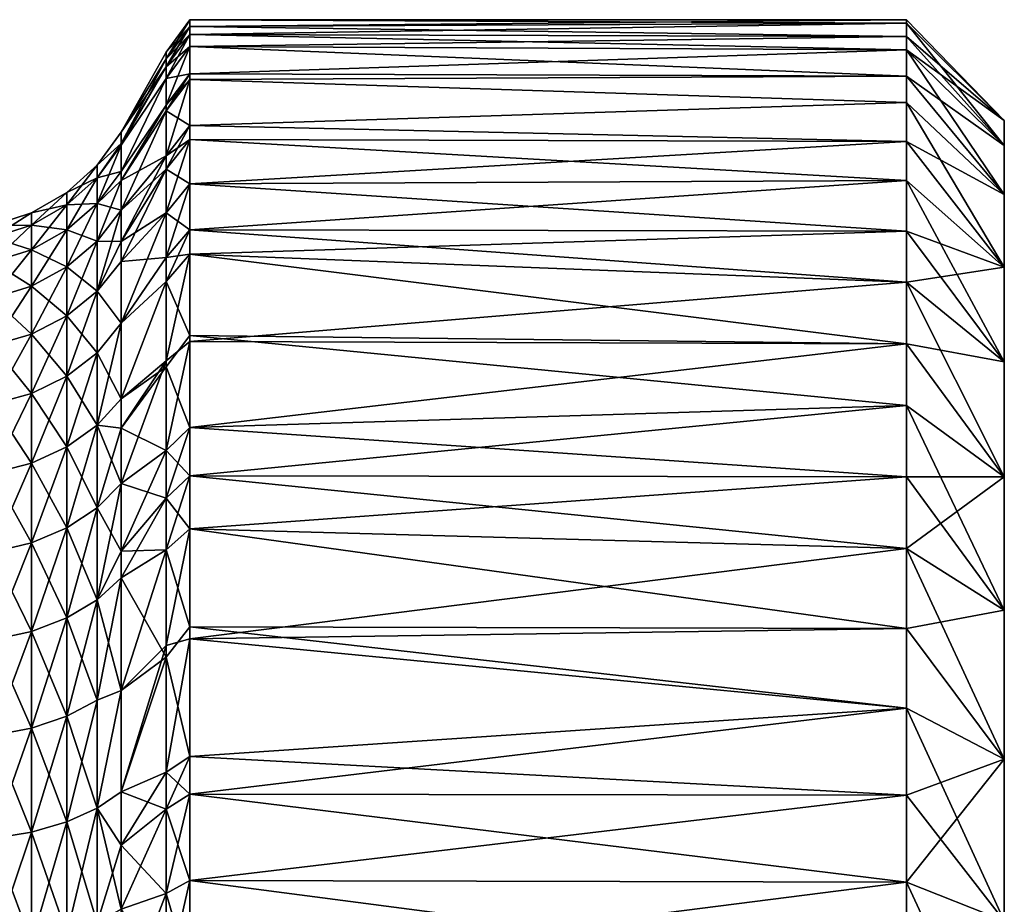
# Model space of a CAD drawing. Extents: x -0.0249 to 0.0251, y -0.0125 to 0.0115.
# Tile 166 of 166: x 0.0175 to 0.0251, y 0.0037 to 0.0105. Entities that reach past the tile are written whole.
import ezdxf

# ---------------------------------------------------------------- set-up
doc = ezdxf.new("R2010")
doc.units = 0
doc.layers.add('mesh', color=7, linetype='CONTINUOUS')

msp = doc.modelspace()

# ---------------------------------------------------------------- meshes
at = {"layer": 'mesh'}
mesh = msp.add_polyface(dxfattribs=at)
corners = [(0.0182713, 0.0095366, 0.0011611), (0.0186178, 0.0101378, 0.0011104), (0.0186178, 0.0100497, 0.0017137), (0.0182713, 0.0096374, 0.0001543), (0.0186178, 0.0101998, 0.0006859), (0.0182713, 0.0096374, -0.0003516), (0.0186178, 0.01025, -0.0003516), (0.0182713, 0.0096374, -0.0008576), (0.0186178, 0.0101998, -0.0013892), (0.0182713, 0.0095498, -0.0017332), (0.0186178, 0.0101378, -0.0018137), (0.0182713, 0.0095366, -0.0018644), (0.0186178, 0.0100497, -0.002417), (0.0182713, 0.0093361, -0.0028562), (0.0186178, 0.0098444, -0.0032502), (0.0182713, 0.0092648, -0.0030874), (0.0186178, 0.0098011, -0.0034256), (0.0182713, 0.0090379, -0.0038232), (0.0186178, 0.0094564, -0.0044054), (0.0187988, 0.0103852, 0.0011444), (0.0187988, 0.0104486, 0.00071), (0.0187988, 0.0102951, 0.0017617), (0.0187988, 0.0100849, 0.0026143), (0.0186178, 0.0098444, 0.0025469), (0.0187988, 0.0100407, 0.0027938), (0.0186178, 0.0098011, 0.0027223), (0.0187988, 0.0096879, 0.0037964), (0.0186178, 0.0094564, 0.0037021), (0.0187988, 0.0095808, 0.0040268), (0.0186178, 0.0093517, 0.0039273), (0.0187988, 0.00924, 0.0047603), (0.0187988, 0.0095808, -0.0047301), (0.0186178, 0.0090187, -0.0053474), (0.0187988, 0.00924, -0.0054636), (0.0187988, 0.0096879, -0.0044997), (0.0186178, 0.0093517, -0.0046306), (0.0187988, 0.0100407, -0.0034971), (0.0187988, 0.0100849, -0.0033176), (0.0187988, 0.0102951, -0.002465), (0.0187988, 0.0103852, -0.0018477), (0.0187988, 0.0104486, -0.0014133), (0.0187988, 0.0105, -0.0003516), (0.0243008, 0.0098649, 0.003332), (0.0243008, 0.0095658, 0.0040205), (0.0243008, 0.0092667, 0.0047091)]
mesh.append_faces([[corners[k] for k in face] for face in [(0, 1, 2, 2), (3, 4, 1, 1), (5, 6, 4, 4), (7, 8, 6, 6), (9, 10, 8, 8), (11, 12, 10, 10), (13, 14, 12, 12), (15, 16, 14, 14), (17, 18, 16, 16), (19, 4, 20, 20), (19, 1, 4, 4), (21, 1, 19, 19), (21, 2, 1, 1), (22, 2, 21, 21), (22, 23, 2, 2), (24, 23, 22, 22), (24, 25, 23, 23), (26, 25, 24, 24), (26, 27, 25, 25), (28, 27, 26, 26), (28, 29, 27, 27), (30, 29, 28, 28), (31, 32, 33, 33), (34, 35, 31, 31), (34, 18, 35, 35), (36, 18, 34, 34), (36, 16, 18, 18), (37, 16, 36, 36), (37, 14, 16, 16), (38, 14, 37, 37), (38, 12, 14, 14), (39, 12, 38, 38), (39, 10, 12, 12), (40, 10, 39, 39), (40, 8, 10, 10), (41, 8, 40, 40), (41, 6, 8, 8), (20, 6, 41, 41), (20, 4, 6, 6), (42, 26, 24, 24), (43, 28, 26, 26), (44, 30, 28, 28)]])
mesh = msp.add_polyface(dxfattribs=at)
corners = [(0.0243008, 0.0088767, -0.0060537), (0.0187988, 0.0087012, -0.0063798), (0.0243008, 0.0084867, -0.0066951), (0.0243008, 0.0092667, -0.0054124), (0.0187988, 0.0088886, -0.0060612), (0.0243008, 0.0095658, -0.0047238), (0.0187988, 0.00924, -0.0054636), (0.0243008, 0.0069906, -0.0083721), (0.0187988, 0.0065933, -0.0087591), (0.0243008, 0.006442, -0.0088845), (0.0243008, 0.0075392, -0.0078597), (0.0187988, 0.0069994, -0.0083815), (0.0243008, 0.0080129, -0.0072774), (0.0187988, 0.0073716, -0.0080353), (0.0243008, 0.0069906, 0.0076688), (0.0187988, 0.0073716, 0.007332), (0.0243008, 0.0075392, 0.0071564), (0.0243008, 0.006442, 0.0081812), (0.0187988, 0.0069994, 0.0076782), (0.0243008, 0.0098649, 0.003332), (0.0187988, 0.0100407, 0.0027938), (0.0243008, 0.0100674, 0.0026092), (0.0243008, 0.0095658, 0.0040205), (0.0187988, 0.0096879, 0.0037964), (0.0243008, 0.0092667, 0.0047091), (0.0187988, 0.0095808, 0.0040268), (0.0243008, 0.0088767, 0.0053505), (0.0187988, 0.00924, 0.0047603), (0.0243008, 0.0084867, 0.0059918), (0.0187988, 0.0088886, 0.0053579), (0.0187988, 0.0087012, 0.0056765), (0.0243008, 0.0080129, 0.0065741), (0.0187988, 0.0095808, -0.0047301), (0.0187988, 0.0096879, -0.0044997), (0.0243008, 0.0098649, -0.0040353), (0.0187988, 0.0100407, -0.0034971), (0.0243008, 0.0100674, -0.0033125), (0.0187988, 0.0100849, -0.0033176), (0.0243008, 0.0102699, -0.0025897), (0.0187988, 0.0102951, -0.002465), (0.0243008, 0.0103721, -0.001846), (0.0187988, 0.0103852, -0.0018477), (0.0243008, 0.0104744, -0.0011023), (0.0187988, 0.0104486, -0.0014133), (0.0243008, 0.0105, -0.0003516), (0.0187988, 0.0105, -0.0003516), (0.0243008, 0.0104744, 0.000399), (0.0187988, 0.0104486, 0.00071), (0.0243008, 0.0103721, 0.0011427), (0.0187988, 0.0103852, 0.0011444), (0.0243008, 0.0102699, 0.0018864), (0.0187988, 0.0102951, 0.0017617), (0.0187988, 0.0100849, 0.0026143), (0.0187988, 0.0080305, -0.0072915), (0.0187988, 0.0080764, 0.0065364)]
mesh.append_faces([[corners[k] for k in face] for face in [(0, 1, 2, 2), (3, 4, 0, 0), (5, 6, 3, 3), (7, 8, 9, 9), (10, 11, 7, 7), (12, 13, 10, 10), (14, 15, 16, 16), (17, 18, 14, 14), (19, 20, 21, 21), (22, 23, 19, 19), (24, 25, 22, 22), (26, 27, 24, 24), (28, 29, 26, 26), (28, 30, 29, 29), (31, 30, 28, 28), (5, 32, 6, 6), (5, 33, 32, 32), (34, 33, 5, 5), (34, 35, 33, 33), (36, 35, 34, 34), (36, 37, 35, 35), (38, 37, 36, 36), (38, 39, 37, 37), (40, 39, 38, 38), (40, 41, 39, 39), (42, 41, 40, 40), (42, 43, 41, 41), (44, 43, 42, 42), (44, 45, 43, 43), (46, 45, 44, 44), (46, 47, 45, 45), (48, 47, 46, 46), (48, 49, 47, 47), (50, 49, 48, 48), (50, 51, 49, 49), (21, 51, 50, 50), (21, 52, 51, 51), (20, 52, 21, 21), (2, 1, 53, 53), (12, 53, 13, 13), (16, 15, 54, 54), (31, 54, 30, 30)]])
mesh = msp.add_polyface(dxfattribs=at)
corners = [(0.0250508, 0.0069911, -0.0073478), (0.0243008, 0.0069906, -0.0083721), (0.0243008, 0.006442, -0.0088845), (0.0243008, 0.0075392, -0.0078597), (0.0243008, 0.0080129, -0.0072774), (0.0250508, 0.0078739, -0.0062626), (0.0243008, 0.0084867, -0.0066951), (0.0250508, 0.0086008, -0.0050673), (0.0243008, 0.0088767, -0.0060537), (0.0243008, 0.0092667, -0.0054124), (0.0243008, 0.0095658, -0.0047238), (0.0250508, 0.0091582, -0.0037842), (0.0243008, 0.0098649, -0.0040353), (0.0243008, 0.0100674, -0.0033125), (0.0250508, 0.0095356, -0.0024371), (0.0243008, 0.0102699, -0.0025897), (0.0250508, 0.0097261, -0.0010511), (0.0243008, 0.0103721, -0.001846), (0.0243008, 0.0104744, -0.0011023), (0.0250508, 0.0097261, 0.0003478), (0.0243008, 0.0105, -0.0003516), (0.0243008, 0.0104744, 0.000399), (0.0250508, 0.0095356, 0.0017338), (0.0243008, 0.0103721, 0.0011427), (0.0243008, 0.0102699, 0.0018864), (0.0250508, 0.0091582, 0.0030809), (0.0243008, 0.0100674, 0.0026092), (0.0243008, 0.0098649, 0.003332), (0.0250508, 0.0086008, 0.004364), (0.0243008, 0.0095658, 0.0040205), (0.0243008, 0.0092667, 0.0047091), (0.0250508, 0.0078739, 0.0055593), (0.0243008, 0.0088767, 0.0053505), (0.0243008, 0.0084867, 0.0059918), (0.0250508, 0.0069911, 0.0066445), (0.0243008, 0.0080129, 0.0065741), (0.0243008, 0.0075392, 0.0071564), (0.0250508, 0.0059687, 0.0075994), (0.0243008, 0.0069906, 0.0076688), (0.0250508, -0.0005, -0.0003516), (0.0187988, 0.0080305, -0.0072915), (0.0187988, 0.0080764, 0.0065364)]
mesh.append_faces([[corners[k] for k in face] for face in [(0, 1, 2, 2), (0, 3, 1, 1), (0, 4, 3, 3), (5, 4, 0, 0), (5, 6, 4, 4), (7, 6, 5, 5), (7, 8, 6, 6), (7, 9, 8, 8), (7, 10, 9, 9), (11, 10, 7, 7), (11, 12, 10, 10), (11, 13, 12, 12), (14, 13, 11, 11), (14, 15, 13, 13), (16, 15, 14, 14), (16, 17, 15, 15), (16, 18, 17, 17), (19, 18, 16, 16), (19, 20, 18, 18), (19, 21, 20, 20), (22, 21, 19, 19), (22, 23, 21, 21), (22, 24, 23, 23), (25, 24, 22, 22), (25, 26, 24, 24), (25, 27, 26, 26), (28, 27, 25, 25), (28, 29, 27, 27), (28, 30, 29, 29), (31, 30, 28, 28), (31, 32, 30, 30), (31, 33, 32, 32), (34, 33, 31, 31), (34, 35, 33, 33), (34, 36, 35, 35), (37, 36, 34, 34), (37, 38, 36, 36), (39, 25, 22, 22), (39, 28, 25, 25), (39, 16, 14, 14), (39, 19, 16, 16), (6, 40, 4, 4), (36, 41, 35, 35)]])
mesh = msp.add_polyface(dxfattribs=at)
corners = [(0.018087, 0.0087995, 0.0030331), (0.0182713, 0.0090379, 0.0031199), (0.0182713, 0.0087986, 0.0036875), (0.018087, 0.0090903, 0.0020903), (0.0182713, 0.0093361, 0.0021529), (0.0182713, 0.0092648, 0.0023841), (0.018087, 0.0087995, -0.0037364), (0.0182713, 0.0090379, -0.0038232), (0.0182713, 0.0092648, -0.0030874), (0.018087, 0.0084163, -0.0046455), (0.0182713, 0.0086448, -0.0047556), (0.0182713, 0.0087986, -0.0043908), (0.0182713, 0.0093361, -0.0028562), (0.018087, 0.0090903, -0.0027936), (0.0182713, 0.0095366, -0.0018644), (0.018087, 0.009384, -0.0008449), (0.0182713, 0.0096374, -0.0008576), (0.0182713, 0.0096374, -0.0003516), (0.0182713, 0.0095498, -0.0017332), (0.018087, 0.009384, 0.0001416), (0.0182713, 0.0096374, 0.0001543), (0.0182713, 0.0095498, 0.0010299), (0.0182713, 0.0095366, 0.0011611), (0.018087, 0.0092858, 0.0011233), (0.018087, 0.0084163, 0.0039422), (0.0182713, 0.0086448, 0.0040523), (0.018087, 0.0092858, -0.0018266), (0.0186178, 0.0090187, 0.0046441), (0.0186178, 0.0086752, 0.0052281), (0.0186178, 0.0093517, 0.0039273), (0.0186178, 0.0094564, 0.0037021), (0.0186178, 0.0098011, 0.0027223), (0.0186178, 0.0098444, 0.0025469), (0.0186178, 0.0100497, 0.0017137), (0.0186178, 0.0101378, 0.0011104), (0.0186178, 0.0101998, 0.0006859), (0.0186178, 0.01025, -0.0003516), (0.0186178, 0.0101998, -0.0013892), (0.0186178, 0.0101378, -0.0018137), (0.0186178, 0.0100497, -0.002417), (0.0186178, 0.0098444, -0.0032502), (0.0186178, 0.0098011, -0.0034256), (0.0186178, 0.0094564, -0.0044054), (0.0186178, 0.0093517, -0.0046306), (0.0182713, 0.0081714, -0.0056249), (0.0186178, 0.0090187, -0.0053474)]
mesh.append_faces([[corners[k] for k in face] for face in [(0, 1, 2, 2), (3, 4, 5, 5), (6, 7, 8, 8), (9, 10, 11, 11), (8, 12, 13, 13), (14, 13, 12, 12), (15, 16, 17, 17), (15, 18, 16, 16), (19, 20, 21, 21), (19, 17, 20, 20), (21, 22, 23, 23), (1, 3, 5, 5), (24, 2, 25, 25), (11, 7, 9, 9), (26, 13, 14, 14), (14, 18, 26, 26), (23, 19, 21, 21), (22, 4, 23, 23), (24, 0, 2, 2), (25, 27, 28, 28), (2, 27, 25, 25), (2, 29, 27, 27), (1, 29, 2, 2), (1, 30, 29, 29), (5, 30, 1, 1), (5, 31, 30, 30), (5, 32, 31, 31), (4, 32, 5, 5), (4, 33, 32, 32), (22, 33, 4, 4), (21, 34, 22, 22), (20, 34, 21, 21), (17, 35, 20, 20), (16, 36, 17, 17), (18, 37, 16, 16), (14, 38, 18, 18), (12, 39, 14, 14), (8, 40, 12, 12), (7, 41, 8, 8), (11, 42, 7, 7), (10, 43, 11, 11), (44, 45, 10, 10)]])
mesh = msp.add_polyface(dxfattribs=at)
corners = [(0.0243008, 0.0038824, -0.010441), (0.0187988, 0.00318, -0.0107068), (0.0243008, 0.0031751, -0.0106924), (0.0243008, 0.0045489, -0.0100956), (0.0187988, 0.003893, -0.0104364), (0.0243008, 0.0052154, -0.0097503), (0.0187988, 0.0045559, -0.0101086), (0.0243008, 0.0045489, 0.0093923), (0.0187988, 0.0048458, 0.009262), (0.0243008, 0.0052154, 0.009047), (0.0243008, 0.0038824, 0.0097377), (0.0187988, 0.0045559, 0.0094053), (0.0243008, 0.0031751, 0.0099891), (0.0187988, 0.003893, 0.0097331), (0.0187988, 0.0028992, 0.01011), (0.0187988, 0.00318, 0.0100035), (0.0243008, 0.0058287, 0.0086141), (0.0187988, 0.0065933, 0.0080558), (0.0243008, 0.006442, 0.0081812), (0.0250508, 0.0035836, -0.0097531), (0.0250508, 0.0048257, -0.0091094), (0.0243008, 0.0058287, -0.0093174), (0.0250508, 0.0059687, -0.0083027), (0.0243008, 0.006442, -0.0088845), (0.0250508, 0.0069911, -0.0073478), (0.0250508, 0.0059687, 0.0075994), (0.0243008, 0.0069906, 0.0076688), (0.0250508, 0.0048257, 0.0084062), (0.0250508, 0.0035836, 0.0090498), (0.0250508, 0.0022654, 0.0095183), (0.0250508, -0.0005, -0.0003516), (0.0250508, 0.0069911, 0.0066445), (0.0250508, 0.0078739, 0.0055593), (0.0250508, 0.0086008, 0.004364), (0.0250508, 0.0095356, 0.0017338), (0.0250508, 0.0097261, 0.0003478), (0.0250508, 0.0086008, -0.0050673), (0.0250508, 0.0078739, -0.0062626), (0.0250508, 0.0091582, -0.0037842), (0.0250508, 0.0095356, -0.0024371), (0.0187988, 0.0057487, -0.0094045), (0.0187988, 0.0065933, -0.0087591), (0.0187988, 0.0048458, -0.0099653), (0.0187988, 0.0058405, 0.0086311)]
mesh.append_faces([[corners[k] for k in face] for face in [(0, 1, 2, 2), (3, 4, 0, 0), (5, 6, 3, 3), (7, 8, 9, 9), (10, 11, 7, 7), (12, 13, 10, 10), (14, 15, 12, 12), (16, 17, 18, 18), (19, 0, 2, 2), (20, 0, 19, 19), (20, 3, 0, 0), (20, 5, 3, 3), (20, 21, 5, 5), (22, 21, 20, 20), (22, 23, 21, 21), (24, 23, 22, 22), (25, 18, 26, 26), (27, 18, 25, 25), (27, 16, 18, 18), (27, 9, 16, 16), (28, 9, 27, 27), (28, 7, 9, 9), (28, 10, 7, 7), (29, 10, 28, 28), (29, 12, 10, 10), (30, 28, 27, 27), (30, 31, 32, 32), (30, 25, 31, 31), (32, 33, 30, 30), (34, 35, 30, 30), (30, 36, 37, 37), (30, 38, 36, 36), (39, 38, 30, 30), (30, 22, 20, 20), (30, 24, 22, 22), (37, 24, 30, 30), (21, 40, 5, 5), (23, 40, 21, 21), (23, 41, 40, 40), (40, 42, 5, 5), (9, 43, 16, 16), (9, 8, 43, 43), (16, 43, 17, 17)]])
mesh = msp.add_polyface(dxfattribs=at)
corners = [(0.018087, 0.0090903, -0.0027936), (0.018087, 0.0087995, -0.0037364), (0.0182713, 0.0092648, -0.0030874), (0.017854, 0.0088869, -0.0027419), (0.017854, 0.0090783, -0.0017953), (0.0175824, 0.0089232, -0.001772), (0.0175824, 0.0090178, -0.0008267), (0.0172842, 0.0089211, -0.0008218), (0.0172842, 0.0089211, 0.0001185), (0.018087, 0.009384, 0.0001416), (0.018087, 0.009384, -0.0008449), (0.0182713, 0.0096374, -0.0003516), (0.017854, 0.0091744, 0.0001312), (0.017854, 0.0090783, 0.001092), (0.0175824, 0.0089232, 0.0010687), (0.0175824, 0.008735, 0.0019999), (0.0172842, 0.0086411, 0.001976), (0.018087, 0.0087995, 0.0030331), (0.018087, 0.0090903, 0.0020903), (0.0182713, 0.0090379, 0.0031199), (0.017854, 0.0086023, 0.0029613), (0.0172842, 0.0088274, -0.0017575), (0.0172842, 0.0086411, -0.0026793), (0.0175824, 0.008735, -0.0027032), (0.017854, 0.0086023, -0.0036646), (0.018087, 0.0084163, -0.0046455), (0.0182713, 0.0090379, -0.0038232), (0.018087, 0.0092858, -0.0018266), (0.017854, 0.0091744, -0.0008345), (0.0175824, 0.0090178, 0.0001234), (0.0172842, 0.0088274, 0.0010542), (0.0182713, 0.0095498, -0.0017332), (0.018087, 0.0092858, 0.0011233), (0.017854, 0.0088869, 0.0020386), (0.0175824, 0.008455, 0.0029077), (0.0182713, 0.0093361, 0.0021529)]
mesh.append_faces([[corners[k] for k in face] for face in [(0, 1, 2, 2), (0, 3, 1, 1), (4, 3, 0, 0), (4, 5, 3, 3), (6, 5, 4, 4), (6, 7, 5, 5), (8, 7, 6, 6), (9, 10, 11, 11), (9, 12, 10, 10), (13, 12, 9, 9), (13, 14, 12, 12), (15, 14, 13, 13), (15, 16, 14, 14), (17, 18, 19, 19), (17, 20, 18, 18), (21, 22, 23, 23), (21, 5, 7, 7), (23, 5, 21, 21), (23, 3, 5, 5), (24, 3, 23, 23), (24, 1, 3, 3), (25, 26, 1, 1), (27, 4, 0, 0), (28, 4, 27, 27), (28, 6, 4, 4), (29, 6, 28, 28), (29, 8, 6, 6), (30, 8, 29, 29), (30, 14, 16, 16), (29, 14, 30, 30), (29, 12, 14, 14), (28, 12, 29, 29), (28, 10, 12, 12), (27, 10, 28, 28), (27, 31, 10, 10), (32, 13, 9, 9), (33, 13, 32, 32), (33, 15, 13, 13), (34, 15, 33, 33), (33, 18, 20, 20), (32, 18, 33, 33), (32, 35, 18, 18)]])
mesh = msp.add_polyface(dxfattribs=at)
corners = [(0.0182713, 0.0087986, -0.0043908), (0.0186178, 0.0093517, -0.0046306), (0.0186178, 0.0094564, -0.0044054), (0.0182713, 0.0086448, -0.0047556), (0.0186178, 0.0090187, -0.0053474), (0.0182713, 0.0064208, -0.0077623), (0.0186178, 0.0068289, -0.008199), (0.0186178, 0.0071927, -0.0078606), (0.0187988, 0.00924, 0.0047603), (0.0186178, 0.0090187, 0.0046441), (0.0186178, 0.0093517, 0.0039273), (0.0187988, 0.0088886, 0.0053579), (0.0186178, 0.0086752, 0.0052281), (0.0187988, 0.0087012, 0.0056765), (0.0186178, 0.0084921, 0.0055395), (0.0187988, 0.0069994, 0.0076782), (0.0186178, 0.0071927, 0.0071573), (0.0187988, 0.0073716, 0.007332), (0.0186178, 0.0068289, 0.0074957), (0.0187988, 0.0065933, 0.0080558), (0.0186178, 0.0064321, 0.0078647), (0.0187988, 0.0069994, -0.0083815), (0.0186178, 0.0064321, -0.008568), (0.0187988, 0.0065933, -0.0087591), (0.0187988, 0.0073716, -0.0080353), (0.0187988, 0.0088886, -0.0060612), (0.0186178, 0.0084921, -0.0062428), (0.0187988, 0.0087012, -0.0063798), (0.0186178, 0.0086752, -0.0059314), (0.0187988, 0.00924, -0.0054636), (0.0187988, 0.0095808, -0.0047301), (0.0243008, 0.0088767, -0.0060537), (0.0243008, 0.0092667, -0.0054124), (0.0243008, 0.0069906, -0.0083721), (0.0243008, 0.0075392, -0.0078597), (0.0243008, 0.0069906, 0.0076688), (0.0243008, 0.006442, 0.0081812), (0.0243008, 0.0088767, 0.0053505), (0.0182713, 0.0081714, 0.0049216), (0.0182713, 0.0073647, 0.0060465), (0.0186178, 0.0078366, 0.0064305), (0.0182713, 0.0081714, -0.0056249), (0.0182713, 0.0075909, -0.0064803), (0.0186178, 0.0078815, -0.0070831), (0.0182713, 0.0069405, -0.0072554), (0.0187988, 0.0080764, 0.0065364), (0.0187988, 0.0080305, -0.0072915)]
mesh.append_faces([[corners[k] for k in face] for face in [(0, 1, 2, 2), (3, 4, 1, 1), (5, 6, 7, 7), (8, 9, 10, 10), (11, 9, 8, 8), (11, 12, 9, 9), (13, 12, 11, 11), (13, 14, 12, 12), (15, 16, 17, 17), (15, 18, 16, 16), (19, 18, 15, 15), (19, 20, 18, 18), (21, 22, 23, 23), (21, 6, 22, 22), (24, 6, 21, 21), (24, 7, 6, 6), (25, 26, 27, 27), (25, 28, 26, 26), (29, 28, 25, 25), (29, 4, 28, 28), (30, 1, 4, 4), (31, 25, 27, 27), (32, 29, 25, 25), (33, 21, 23, 23), (34, 24, 21, 21), (35, 15, 17, 17), (36, 19, 15, 15), (37, 11, 8, 8), (38, 12, 14, 14), (39, 40, 16, 16), (41, 28, 4, 4), (41, 26, 28, 28), (42, 43, 26, 26), (44, 7, 43, 43), (45, 14, 13, 13), (45, 40, 14, 14), (17, 40, 45, 45), (17, 16, 40, 40), (46, 7, 24, 24), (46, 43, 7, 7), (27, 43, 46, 46), (27, 26, 43, 43)]])
mesh = msp.add_polyface(dxfattribs=at)
corners = [(0.0175824, 0.0080859, -0.0044864), (0.0175824, 0.0076316, -0.0053208), (0.017854, 0.0077654, -0.0054025), (0.0172842, 0.0079986, -0.0044444), (0.0172842, 0.0083639, -0.0035778), (0.017854, 0.0082272, -0.0045545), (0.018087, 0.0079444, -0.0055119), (0.0175824, 0.008455, -0.003611), (0.0172842, 0.0086411, -0.0026793), (0.0172842, 0.0083639, 0.0028746), (0.0172842, 0.0086411, 0.001976), (0.0175824, 0.008735, 0.0019999), (0.017854, 0.0082272, 0.0038512), (0.017854, 0.0086023, 0.0029613), (0.018087, 0.0087995, 0.0030331), (0.0175824, 0.0080859, 0.0037831), (0.0175824, 0.0076316, 0.0046175), (0.0172842, 0.0075489, 0.0045669), (0.0172842, 0.0075489, -0.0052702), (0.018087, 0.0084163, -0.0046455), (0.017854, 0.0086023, -0.0036646), (0.0175824, 0.008735, -0.0027032), (0.018087, 0.0087995, -0.0037364), (0.0175824, 0.008455, 0.0029077), (0.0172842, 0.0079986, 0.0037411), (0.017854, 0.0088869, 0.0020386), (0.018087, 0.0084163, 0.0039422), (0.017854, 0.0077654, 0.0046992), (0.018087, 0.0079444, 0.0048086), (0.017854, 0.0072214, 0.0054971), (0.0182713, 0.0081714, -0.0056249), (0.018087, 0.0073887, -0.0063271), (0.0182713, 0.0075909, -0.0064803), (0.0182713, 0.0086448, -0.0047556), (0.0182713, 0.0086448, 0.0040523), (0.0182713, 0.0081714, 0.0049216), (0.0182713, 0.0075909, 0.005777), (0.0186178, 0.0084921, 0.0055395), (0.0186178, 0.0078366, 0.0064305), (0.0186178, 0.0086752, 0.0052281), (0.0186178, 0.0084921, -0.0062428)]
mesh.append_faces([[corners[k] for k in face] for face in [(0, 1, 2, 2), (0, 3, 1, 1), (4, 3, 0, 0), (5, 2, 6, 6), (5, 0, 2, 2), (7, 0, 5, 5), (7, 4, 0, 0), (8, 4, 7, 7), (9, 10, 11, 11), (12, 13, 14, 14), (12, 15, 13, 13), (16, 15, 12, 12), (16, 17, 15, 15), (18, 1, 3, 3), (19, 5, 6, 6), (20, 5, 19, 19), (20, 7, 5, 5), (21, 7, 20, 20), (21, 8, 7, 7), (19, 22, 20, 20), (23, 9, 11, 11), (24, 9, 23, 23), (24, 15, 17, 17), (23, 15, 24, 24), (23, 13, 15, 15), (25, 13, 23, 23), (26, 12, 14, 14), (27, 12, 26, 26), (27, 16, 12, 12), (28, 27, 26, 26), (29, 27, 28, 28), (30, 31, 32, 32), (19, 30, 33, 33), (26, 34, 35, 35), (6, 31, 30, 30), (19, 6, 30, 30), (28, 26, 35, 35), (35, 36, 28, 28), (35, 37, 36, 36), (37, 38, 36, 36), (34, 39, 35, 35), (32, 40, 30, 30)]])
mesh = msp.add_polyface(dxfattribs=at)
corners = [(0.018087, 0.0073887, 0.0056238), (0.0182713, 0.0075909, 0.005777), (0.0182713, 0.0073647, 0.0060465), (0.018087, 0.0067545, -0.0070828), (0.0182713, 0.0069405, -0.0072554), (0.0182713, 0.0073647, -0.0067498), (0.0182713, 0.0075909, -0.0064803), (0.018087, 0.0073887, -0.0063271), (0.0182713, 0.0069405, 0.0065521), (0.0175824, 0.0070964, -0.0061057), (0.0175824, 0.0064858, -0.0068335), (0.017854, 0.0066007, -0.0069401), (0.0172842, 0.0070192, -0.0060472), (0.0172842, 0.0075489, -0.0052702), (0.017854, 0.0072214, -0.0062004), (0.017854, 0.0077654, -0.0054025), (0.0175824, 0.0076316, -0.0053208), (0.018087, 0.0079444, -0.0055119), (0.0172842, 0.0070192, 0.0053439), (0.0172842, 0.0075489, 0.0045669), (0.0175824, 0.0076316, 0.0046175), (0.018087, 0.0067545, 0.0063795), (0.017854, 0.0066007, 0.0062368), (0.018087, 0.0060482, -0.0077717), (0.0169723, 0.0075209, 0.0045498), (0.0175824, 0.0070964, 0.0054024), (0.017854, 0.0077654, 0.0046992), (0.0172842, 0.0064147, 0.0060643), (0.017854, 0.0072214, 0.0054971), (0.0175824, 0.0064858, 0.0061302), (0.018087, 0.0079444, 0.0048086), (0.0182713, 0.0064208, 0.007059), (0.0186178, 0.0068289, 0.0074957), (0.0186178, 0.0071927, 0.0071573), (0.0182713, 0.0064208, -0.0077623), (0.0186178, 0.0071927, -0.0078606), (0.0169723, 0.006937, -0.0060941), (0.0172842, 0.0064147, -0.0067676), (0.0169723, 0.006937, 0.0053908), (0.0186178, 0.0078366, 0.0064305), (0.0186178, 0.0078815, -0.0070831)]
mesh.append_faces([[corners[k] for k in face] for face in [(0, 1, 2, 2), (3, 4, 5, 5), (5, 6, 7, 7), (8, 0, 2, 2), (9, 10, 11, 11), (9, 12, 10, 10), (13, 12, 9, 9), (7, 3, 5, 5), (7, 14, 3, 3), (15, 14, 7, 7), (15, 16, 14, 14), (17, 15, 7, 7), (18, 19, 20, 20), (21, 0, 8, 8), (21, 22, 0, 0), (9, 16, 13, 13), (9, 14, 16, 16), (11, 14, 9, 9), (11, 3, 14, 14), (23, 4, 3, 3), (18, 24, 19, 19), (25, 20, 26, 26), (25, 18, 20, 20), (27, 18, 25, 25), (28, 25, 26, 26), (29, 25, 28, 28), (29, 27, 25, 25), (28, 22, 29, 29), (28, 0, 22, 22), (30, 0, 28, 28), (30, 1, 0, 0), (8, 31, 21, 21), (8, 32, 31, 31), (8, 33, 32, 32), (2, 33, 8, 8), (34, 35, 4, 4), (12, 36, 37, 37), (13, 36, 12, 12), (27, 38, 18, 18), (1, 39, 2, 2), (5, 40, 6, 6), (4, 40, 5, 5)]])
mesh = msp.add_polyface(dxfattribs=at)
corners = [(0.018087, 0.0060482, -0.0077717), (0.0182713, 0.0062161, -0.0079619), (0.0182713, 0.0064208, -0.0077623), (0.0182713, 0.0064208, 0.007059), (0.0182713, 0.0062161, 0.0072586), (0.018087, 0.0060482, 0.0070684), (0.0172842, 0.0057415, -0.0074242), (0.0172842, 0.0050063, -0.0080105), (0.0175824, 0.0050629, -0.0080892), (0.017854, 0.0059094, -0.0076144), (0.017854, 0.0051544, -0.0082165), (0.018087, 0.0052769, -0.0083868), (0.0175824, 0.0058057, -0.0074968), (0.0175824, 0.0064858, -0.0068335), (0.0172842, 0.0064147, -0.0067676), (0.0172842, 0.0070192, -0.0060472), (0.017854, 0.0066007, -0.0069401), (0.017854, 0.0059094, 0.0069111), (0.017854, 0.0066007, 0.0062368), (0.018087, 0.0067545, 0.0063795), (0.0175824, 0.0058057, 0.0067935), (0.0175824, 0.0050629, 0.0073859), (0.0172842, 0.0050063, 0.0073072), (0.018087, 0.0052769, 0.0076835), (0.017854, 0.0051544, 0.0075132), (0.017854, 0.0043432, 0.0080371), (0.017854, 0.0043432, -0.0087404), (0.018087, 0.0067545, -0.0070828), (0.0182713, 0.0069405, -0.0072554), (0.0172842, 0.0057415, 0.0067209), (0.0172842, 0.0064147, 0.0060643), (0.0175824, 0.0064858, 0.0061302), (0.0169723, 0.0063907, 0.006042), (0.0186178, 0.0064321, 0.0078647), (0.0186178, 0.0068289, -0.008199), (0.018087, 0.0044482, -0.0089221), (0.0182713, 0.004575, -0.0091418), (0.0182713, 0.0053511, -0.0086405), (0.0182713, 0.0053511, 0.0079372), (0.018087, 0.0044482, 0.0082188), (0.0169723, 0.0049689, -0.0079957)]
mesh.append_faces([[corners[k] for k in face] for face in [(0, 1, 2, 2), (3, 4, 5, 5), (6, 7, 8, 8), (9, 10, 11, 11), (9, 12, 10, 10), (13, 12, 9, 9), (13, 14, 12, 12), (15, 14, 13, 13), (0, 11, 1, 1), (0, 9, 11, 11), (16, 9, 0, 0), (16, 13, 9, 9), (17, 18, 19, 19), (17, 20, 18, 18), (21, 20, 17, 17), (21, 22, 20, 20), (23, 24, 5, 5), (25, 24, 23, 23), (6, 12, 14, 14), (8, 12, 6, 6), (8, 10, 12, 12), (26, 10, 8, 8), (0, 27, 16, 16), (2, 28, 0, 0), (29, 30, 31, 31), (29, 32, 30, 30), (29, 20, 22, 22), (31, 20, 29, 29), (31, 18, 20, 20), (17, 24, 21, 21), (17, 5, 24, 24), (19, 5, 17, 17), (19, 3, 5, 5), (3, 33, 4, 4), (1, 34, 2, 2), (35, 36, 37, 37), (1, 11, 37, 37), (38, 5, 4, 4), (11, 35, 37, 37), (23, 5, 38, 38), (39, 23, 38, 38), (6, 40, 7, 7)]])
mesh = msp.add_polyface(dxfattribs=at)
corners = [(0.0182713, 0.0036746, 0.0089001), (0.0186178, 0.0037932, 0.0095039), (0.0186178, 0.0030963, 0.0097681), (0.0182713, 0.0041639, 0.0086492), (0.0186178, 0.004441, 0.0091836), (0.0182713, 0.004575, 0.0084385), (0.0186178, 0.0047243, 0.0090435), (0.0182713, 0.0064208, 0.007059), (0.0186178, 0.0068289, 0.0074957), (0.0186178, 0.0064321, 0.0078647), (0.0182713, 0.0062161, -0.0079619), (0.0186178, 0.0064321, -0.008568), (0.0186178, 0.0068289, -0.008199), (0.0182713, 0.0041639, -0.0093525), (0.0186178, 0.004441, -0.0098869), (0.0186178, 0.0047243, -0.0097468), (0.0182713, 0.0036746, -0.0096034), (0.0186178, 0.0037932, -0.0102072), (0.0182713, 0.0028964, -0.0099088), (0.0186178, 0.0030963, -0.0104714), (0.0187988, 0.0045559, 0.0094053), (0.0187988, 0.0048458, 0.009262), (0.0187988, 0.003893, 0.0097331), (0.0187988, 0.00318, 0.0100035), (0.0187988, 0.003893, -0.0104364), (0.0187988, 0.00318, -0.0107068), (0.0187988, 0.0045559, -0.0101086), (0.0187988, 0.0048458, -0.0099653), (0.0243008, 0.0038824, -0.010441), (0.0243008, 0.0045489, -0.0100956), (0.0243008, 0.0052154, -0.0097503), (0.0243008, 0.0045489, 0.0093923), (0.0243008, 0.0038824, 0.0097377), (0.0243008, 0.0031751, 0.0099891), (0.0182713, 0.0053511, 0.0079372), (0.0186178, 0.0056067, 0.0084954), (0.0182713, 0.0062161, 0.0072586), (0.0182713, 0.0053511, -0.0086405), (0.0186178, 0.0056964, -0.0091302), (0.0182713, 0.004575, -0.0091418), (0.0187988, 0.0058405, 0.0086311), (0.0187988, 0.0065933, 0.0080558), (0.0187988, 0.0057487, -0.0094045), (0.0187988, 0.0065933, -0.0087591)]
mesh.append_faces([[corners[k] for k in face] for face in [(0, 1, 2, 2), (3, 4, 1, 1), (5, 6, 4, 4), (7, 8, 9, 9), (10, 11, 12, 12), (13, 14, 15, 15), (16, 17, 14, 14), (18, 19, 17, 17), (20, 6, 21, 21), (20, 4, 6, 6), (22, 4, 20, 20), (22, 1, 4, 4), (23, 1, 22, 22), (23, 2, 1, 1), (24, 19, 25, 25), (24, 17, 19, 19), (26, 17, 24, 24), (26, 14, 17, 17), (27, 14, 26, 26), (27, 15, 14, 14), (28, 24, 25, 25), (29, 26, 24, 24), (30, 27, 26, 26), (31, 20, 21, 21), (32, 22, 20, 20), (33, 23, 22, 22), (34, 35, 5, 5), (35, 6, 5, 5), (36, 35, 34, 34), (36, 9, 35, 35), (37, 11, 10, 10), (37, 38, 11, 11), (39, 38, 37, 37), (39, 15, 38, 38), (40, 9, 41, 41), (40, 35, 9, 9), (21, 35, 40, 40), (21, 6, 35, 35), (42, 15, 27, 27), (42, 38, 15, 15), (43, 38, 42, 42), (43, 11, 38, 38)]])
mesh = msp.add_polyface(dxfattribs=at)
corners = [(0.0243008, 0.0024678, -0.0109437), (0.0187988, 0.0018736, -0.0110925), (0.0243008, 0.0017328, -0.0110965), (0.0243008, 0.0031751, -0.0106924), (0.0187988, 0.0028992, -0.0108133), (0.0243008, 0.0002489, -0.0113004), (0.0187988, -0.0002342, -0.0113484), (0.0243008, -0.0005, -0.0113516), (0.0187988, 0.0002497, -0.0113133), (0.0243008, 0.0009978, -0.0112492), (0.0187988, 0.0008259, -0.0112714), (0.0187988, 0.001737, -0.0111158), (0.0243008, 0.0024678, 0.0102404), (0.0187988, 0.0028992, 0.01011), (0.0243008, 0.0031751, 0.0099891), (0.0187988, 0.0018736, 0.0103892), (0.0243008, 0.0017328, 0.0103932), (0.0187988, 0.001737, 0.0104125), (0.0243008, 0.0009978, 0.0105459), (0.0187988, 0.0008259, 0.0105681), (0.0243008, 0.0002489, 0.0105971), (0.0187988, 0.0002497, 0.01061), (0.0243008, -0.0005, 0.0106484), (0.0187988, -0.0002342, 0.0106451), (0.0250508, 0.0008957, -0.0105062), (0.0250508, 0.0022654, -0.0102216), (0.0250508, 0.0035836, -0.0097531), (0.0250508, 0.0022654, 0.0095183), (0.0250508, 0.0008957, 0.0098029), (0.0250508, -0.0005, 0.0098984), (0.0250508, -0.0005, -0.0106016), (0.0250508, -0.0005, -0.0003516), (0.0250508, 0.0035836, 0.0090498), (0.0250508, 0.0048257, 0.0084062), (0.0250508, 0.0059687, 0.0075994), (0.0250508, 0.0048257, -0.0091094)]
mesh.append_faces([[corners[k] for k in face] for face in [(0, 1, 2, 2), (3, 4, 0, 0), (5, 6, 7, 7), (5, 8, 6, 6), (9, 8, 5, 5), (9, 10, 8, 8), (2, 10, 9, 9), (2, 11, 10, 10), (1, 11, 2, 2), (12, 13, 14, 14), (12, 15, 13, 13), (16, 15, 12, 12), (16, 17, 15, 15), (18, 17, 16, 16), (18, 19, 17, 17), (20, 19, 18, 18), (20, 21, 19, 19), (22, 21, 20, 20), (22, 23, 21, 21), (2, 9, 24, 24), (25, 2, 24, 24), (25, 0, 2, 2), (26, 0, 25, 25), (26, 3, 0, 0), (27, 12, 14, 14), (28, 12, 27, 27), (28, 16, 12, 12), (28, 18, 16, 16), (29, 18, 28, 28), (29, 20, 18, 18), (29, 22, 20, 20), (24, 7, 30, 30), (24, 5, 7, 7), (9, 5, 24, 24), (31, 24, 30, 30), (31, 29, 28, 28), (31, 27, 32, 32), (28, 27, 31, 31), (33, 34, 31, 31), (31, 25, 24, 24), (31, 26, 25, 25), (35, 26, 31, 31)]])
mesh = msp.add_polyface(dxfattribs=at)
corners = [(0.018087, 0.0035702, 0.0086689), (0.0182713, 0.0036746, 0.0089001), (0.0182713, 0.0028964, 0.0092056), (0.0182713, 0.0028964, -0.0099088), (0.0182713, 0.0036746, -0.0096034), (0.018087, 0.0035702, -0.0093722), (0.018087, 0.0044482, -0.0089221), (0.0182713, 0.0041639, -0.0093525), (0.0182713, 0.004575, -0.0091418), (0.018087, 0.0044482, 0.0082188), (0.0182713, 0.004575, 0.0084385), (0.0182713, 0.0041639, 0.0086492), (0.0175824, 0.0042648, -0.0086046), (0.0175824, 0.0034194, -0.009038), (0.017854, 0.0034839, -0.0091809), (0.0172842, 0.0042164, -0.0085207), (0.0172842, 0.0050063, -0.0080105), (0.017854, 0.0043432, -0.0087404), (0.0175824, 0.0050629, -0.0080892), (0.018087, 0.0052769, -0.0083868), (0.017854, 0.0051544, -0.0082165), (0.0172842, 0.0042164, 0.0078174), (0.0172842, 0.0050063, 0.0073072), (0.0175824, 0.0050629, 0.0073859), (0.017854, 0.0043432, 0.0080371), (0.0175824, 0.0042648, 0.0079013), (0.017854, 0.0051544, 0.0075132), (0.0175824, 0.0034194, 0.0083347), (0.0172842, 0.0033796, 0.0082464), (0.0172842, 0.0025042, 0.0085899), (0.018087, 0.0052769, 0.0076835), (0.017854, 0.0034839, 0.0084776), (0.0175824, 0.0025351, 0.0086818), (0.018087, 0.0026518, 0.0090293), (0.017854, 0.002585, 0.0088304), (0.0172842, 0.0033796, -0.0089497), (0.0186178, 0.0030963, 0.0097681), (0.0186178, 0.0037932, 0.0095039), (0.0186178, 0.004441, 0.0091836), (0.0186178, 0.0047243, -0.0097468), (0.0186178, 0.004441, -0.0098869), (0.0186178, 0.0037932, -0.0102072), (0.0182713, 0.0053511, 0.0079372), (0.0169723, 0.0049689, -0.0079957), (0.0169723, 0.0049689, 0.0072924)]
mesh.append_faces([[corners[k] for k in face] for face in [(0, 1, 2, 2), (3, 4, 5, 5), (6, 7, 8, 8), (9, 10, 11, 11), (12, 13, 14, 14), (12, 15, 13, 13), (16, 15, 12, 12), (17, 14, 5, 5), (17, 12, 14, 14), (18, 12, 17, 17), (18, 16, 12, 12), (19, 20, 6, 6), (21, 22, 23, 23), (24, 25, 26, 26), (27, 25, 24, 24), (27, 28, 25, 25), (29, 28, 27, 27), (9, 24, 30, 30), (31, 24, 9, 9), (31, 27, 24, 24), (32, 27, 31, 31), (33, 34, 0, 0), (15, 35, 13, 13), (17, 6, 20, 20), (5, 6, 17, 17), (5, 7, 6, 6), (4, 7, 5, 5), (21, 25, 28, 28), (23, 25, 21, 21), (23, 26, 25, 25), (9, 0, 31, 31), (9, 1, 0, 0), (11, 1, 9, 9), (1, 36, 2, 2), (11, 37, 1, 1), (10, 38, 11, 11), (7, 39, 8, 8), (4, 40, 7, 7), (3, 41, 4, 4), (9, 42, 10, 10), (16, 43, 15, 15), (21, 44, 22, 22)]])

doc.saveas('drawing.dxf')
